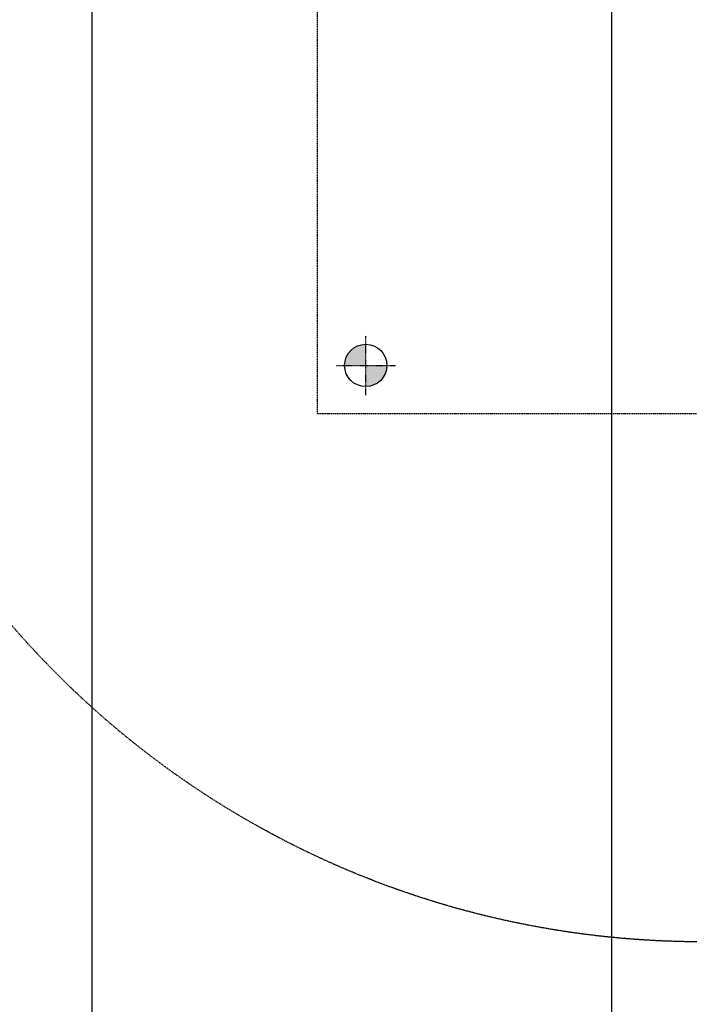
# Model space of a CAD drawing. Header units: inches. Extents: x -4968858 to -265257, y -220693 to 1871410.
# Tile 177 of 225: x -1893985 to -1893720, y 1197377 to 1197767. Entities that reach past the tile are written whole.
import ezdxf

# ---------------------------------------------------------------- set-up
doc = ezdxf.new("R2010")
doc.units = ezdxf.units.IN
doc.header["$MEASUREMENT"] = 0
for name, pattern in [('CENTER2', [1.125, 0.75, -0.125, 0.125, -0.125]), ('CONTINOUS', [0]), ('DASHED', [0.75, 0.5, -0.25]), ('HIDDEN', [0.375, 0.25, -0.125])]:
    doc.linetypes.add(name, pattern=pattern)
doc.layers.add('GRID', color=8, linetype='Continuous')
doc.layers.add('IPB', color=6, linetype='Continuous')

# ---------------------------------------------------------------- blocks, each defined once
blk = doc.blocks.new('UTCOMBINE')
h = blk.add_hatch(color=256)
h.paths.add_polyline_path([(-708225.54, 43329.81), (-708217.15, 43329.81), (-708217.15, 43338.19, 0.414214)])
h.paths.add_polyline_path([(-708208.77, 43329.81), (-708217.15, 43329.81), (-708217.15, 43321.42, 0.414214)])
h = blk.add_hatch(color=256)
h.paths.add_polyline_path([(-708225.54, 43329.81), (-708217.15, 43329.81), (-708217.15, 43338.19, 0.414214)])
h.paths.add_polyline_path([(-708208.77, 43329.81), (-708217.15, 43329.81), (-708217.15, 43321.42, 0.414214)])
h = blk.add_hatch(color=256)
h.paths.add_polyline_path([(-708225.54, 43329.81), (-708217.15, 43329.81), (-708217.15, 43338.19, 0.414214)])
h.paths.add_polyline_path([(-708208.77, 43329.81), (-708217.15, 43329.81), (-708217.15, 43321.42, 0.414214)])
h = blk.add_hatch(color=256)
h.paths.add_polyline_path([(-708225.54, 43329.81), (-708217.15, 43329.81), (-708217.15, 43338.19, 0.414214)])
h.paths.add_polyline_path([(-708208.77, 43329.81), (-708217.15, 43329.81), (-708217.15, 43321.42, 0.414214)])
h = blk.add_hatch(color=256)
h.paths.add_polyline_path([(-708225.54, 43329.81), (-708217.15, 43329.81), (-708217.15, 43338.19, 0.414214)])
h.paths.add_polyline_path([(-708208.77, 43329.81), (-708217.15, 43329.81), (-708217.15, 43321.42, 0.414214)])
h = blk.add_hatch(color=256)
h.paths.add_polyline_path([(-708225.54, 43329.81), (-708217.15, 43329.81), (-708217.15, 43338.19, 0.414214)])
h.paths.add_polyline_path([(-708208.77, 43329.81), (-708217.15, 43329.81), (-708217.15, 43321.42, 0.414214)])
h = blk.add_hatch(color=256)
h.paths.add_polyline_path([(-708225.54, 43329.81), (-708217.15, 43329.81), (-708217.15, 43338.19, 0.414214)])
h.paths.add_polyline_path([(-708208.77, 43329.81), (-708217.15, 43329.81), (-708217.15, 43321.42, 0.414214)])
h = blk.add_hatch(color=256)
h.paths.add_polyline_path([(-708225.54, 43329.81), (-708217.15, 43329.81), (-708217.15, 43338.19, 0.414214)])
h.paths.add_polyline_path([(-708208.77, 43329.81), (-708217.15, 43329.81), (-708217.15, 43321.42, 0.414214)])
h = blk.add_hatch(color=256)
h.paths.add_polyline_path([(-708225.54, 43329.81), (-708217.15, 43329.81), (-708217.15, 43338.19, 0.414214)])
h.paths.add_polyline_path([(-708208.77, 43329.81), (-708217.15, 43329.81), (-708217.15, 43321.42, 0.414214)])
h = blk.add_hatch(color=256)
h.paths.add_polyline_path([(-708225.54, 43329.81), (-708217.15, 43329.81), (-708217.15, 43338.19, 0.414214)])
h.paths.add_polyline_path([(-708208.77, 43329.81), (-708217.15, 43329.81), (-708217.15, 43321.42, 0.414214)])
h = blk.add_hatch(color=256)
h.paths.add_polyline_path([(-708225.54, 43329.81), (-708217.15, 43329.81), (-708217.15, 43338.19, 0.414214)])
h.paths.add_polyline_path([(-708208.77, 43329.81), (-708217.15, 43329.81), (-708217.15, 43321.42, 0.414214)])
h = blk.add_hatch(color=256)
h.paths.add_polyline_path([(-708225.54, 43329.81), (-708217.15, 43329.81), (-708217.15, 43338.19, 0.414214)])
h.paths.add_polyline_path([(-708208.77, 43329.81), (-708217.15, 43329.81), (-708217.15, 43321.42, 0.414214)])
h = blk.add_hatch(color=256)
h.paths.add_polyline_path([(-708225.54, 43329.81), (-708217.15, 43329.81), (-708217.15, 43338.19, 0.414214)])
h.paths.add_polyline_path([(-708208.77, 43329.81), (-708217.15, 43329.81), (-708217.15, 43321.42, 0.414214)])
h = blk.add_hatch(color=256)
h.paths.add_polyline_path([(-708225.54, 43329.81), (-708217.15, 43329.81), (-708217.15, 43338.19, 0.414214)])
h.paths.add_polyline_path([(-708208.77, 43329.81), (-708217.15, 43329.81), (-708217.15, 43321.42, 0.414214)])
h = blk.add_hatch(color=256)
h.paths.add_polyline_path([(-708225.54, 43329.81), (-708217.15, 43329.81), (-708217.15, 43338.19, 0.414214)])
h.paths.add_polyline_path([(-708208.77, 43329.81), (-708217.15, 43329.81), (-708217.15, 43321.42, 0.414214)])
h = blk.add_hatch(color=256)
h.paths.add_polyline_path([(-708225.54, 43329.81), (-708217.15, 43329.81), (-708217.15, 43338.19, 0.414214)])
h.paths.add_polyline_path([(-708208.77, 43329.81), (-708217.15, 43329.81), (-708217.15, 43321.42, 0.414214)])
h = blk.add_hatch(color=256)
h.paths.add_polyline_path([(-708225.54, 43329.81), (-708217.15, 43329.81), (-708217.15, 43338.19, 0.414214)])
h.paths.add_polyline_path([(-708208.77, 43329.81), (-708217.15, 43329.81), (-708217.15, 43321.42, 0.414214)])
h = blk.add_hatch(color=256)
h.paths.add_polyline_path([(-708225.54, 43329.81), (-708217.15, 43329.81), (-708217.15, 43338.19, 0.414214)])
h.paths.add_polyline_path([(-708208.77, 43329.81), (-708217.15, 43329.81), (-708217.15, 43321.42, 0.414214)])
h = blk.add_hatch(color=256)
h.paths.add_polyline_path([(-708225.54, 43329.81), (-708217.15, 43329.81), (-708217.15, 43338.19, 0.414214)])
h.paths.add_polyline_path([(-708208.77, 43329.81), (-708217.15, 43329.81), (-708217.15, 43321.42, 0.414214)])
h = blk.add_hatch(color=256)
h.paths.add_polyline_path([(-708225.54, 43329.81), (-708217.15, 43329.81), (-708217.15, 43338.19, 0.414214)])
h.paths.add_polyline_path([(-708208.77, 43329.81), (-708217.15, 43329.81), (-708217.15, 43321.42, 0.414214)])
h = blk.add_hatch(color=256)
h.paths.add_polyline_path([(-708225.54, 43329.81), (-708217.15, 43329.81), (-708217.15, 43338.19, 0.414214)])
h.paths.add_polyline_path([(-708208.77, 43329.81), (-708217.15, 43329.81), (-708217.15, 43321.42, 0.414214)])
h = blk.add_hatch(color=256)
h.paths.add_polyline_path([(-708225.54, 43329.81), (-708217.15, 43329.81), (-708217.15, 43338.19, 0.414214)])
h.paths.add_polyline_path([(-708208.77, 43329.81), (-708217.15, 43329.81), (-708217.15, 43321.42, 0.414214)])
h = blk.add_hatch(color=256)
h.paths.add_polyline_path([(-708225.54, 43329.81), (-708217.15, 43329.81), (-708217.15, 43338.19, 0.414214)])
h.paths.add_polyline_path([(-708208.77, 43329.81), (-708217.15, 43329.81), (-708217.15, 43321.42, 0.414214)])
h = blk.add_hatch(color=256)
h.paths.add_polyline_path([(-708225.54, 43329.81), (-708217.15, 43329.81), (-708217.15, 43338.19, 0.414214)])
h.paths.add_polyline_path([(-708208.77, 43329.81), (-708217.15, 43329.81), (-708217.15, 43321.42, 0.414214)])
h = blk.add_hatch(color=256)
h.paths.add_polyline_path([(-708225.54, 43329.81), (-708217.15, 43329.81), (-708217.15, 43338.19, 0.414214)])
h.paths.add_polyline_path([(-708208.77, 43329.81), (-708217.15, 43329.81), (-708217.15, 43321.42, 0.414214)])
h = blk.add_hatch(color=256)
h.paths.add_polyline_path([(-708225.54, 43329.81), (-708217.15, 43329.81), (-708217.15, 43338.19, 0.414214)])
h.paths.add_polyline_path([(-708208.77, 43329.81), (-708217.15, 43329.81), (-708217.15, 43321.42, 0.414214)])
h = blk.add_hatch(color=256)
h.paths.add_polyline_path([(-708225.54, 43329.81), (-708217.15, 43329.81), (-708217.15, 43338.19, 0.414214)])
h.paths.add_polyline_path([(-708208.77, 43329.81), (-708217.15, 43329.81), (-708217.15, 43321.42, 0.414214)])
h = blk.add_hatch(color=256)
h.paths.add_polyline_path([(-708225.54, 43329.81), (-708217.15, 43329.81), (-708217.15, 43338.19, 0.414214)])
h.paths.add_polyline_path([(-708208.77, 43329.81), (-708217.15, 43329.81), (-708217.15, 43321.42, 0.414214)])
h = blk.add_hatch(color=256)
h.paths.add_polyline_path([(-708225.54, 43329.81), (-708217.15, 43329.81), (-708217.15, 43338.19, 0.414214)])
h.paths.add_polyline_path([(-708208.77, 43329.81), (-708217.15, 43329.81), (-708217.15, 43321.42, 0.414214)])
h = blk.add_hatch(color=256)
h.paths.add_polyline_path([(-708225.54, 43329.81), (-708217.15, 43329.81), (-708217.15, 43338.19, 0.414214)])
h.paths.add_polyline_path([(-708208.77, 43329.81), (-708217.15, 43329.81), (-708217.15, 43321.42, 0.414214)])
h = blk.add_hatch(color=256)
h.paths.add_polyline_path([(-708225.54, 43329.81), (-708217.15, 43329.81), (-708217.15, 43338.19, 0.414214)])
h.paths.add_polyline_path([(-708208.77, 43329.81), (-708217.15, 43329.81), (-708217.15, 43321.42, 0.414214)])
h = blk.add_hatch(color=256)
h.paths.add_polyline_path([(-708225.54, 43329.81), (-708217.15, 43329.81), (-708217.15, 43338.19, 0.414214)])
h.paths.add_polyline_path([(-708208.77, 43329.81), (-708217.15, 43329.81), (-708217.15, 43321.42, 0.414214)])
h = blk.add_hatch(color=256)
h.paths.add_polyline_path([(-708225.54, 43329.81), (-708217.15, 43329.81), (-708217.15, 43338.19, 0.414214)])
h.paths.add_polyline_path([(-708208.77, 43329.81), (-708217.15, 43329.81), (-708217.15, 43321.42, 0.414214)])
h = blk.add_hatch(color=256)
h.paths.add_polyline_path([(-708225.54, 43329.81), (-708217.15, 43329.81), (-708217.15, 43338.19, 0.414214)])
h.paths.add_polyline_path([(-708208.77, 43329.81), (-708217.15, 43329.81), (-708217.15, 43321.42, 0.414214)])
h = blk.add_hatch(color=256)
h.paths.add_polyline_path([(-708225.54, 43329.81), (-708217.15, 43329.81), (-708217.15, 43338.19, 0.414214)])
h.paths.add_polyline_path([(-708208.77, 43329.81), (-708217.15, 43329.81), (-708217.15, 43321.42, 0.414214)])
h = blk.add_hatch(color=256)
h.paths.add_polyline_path([(-708225.54, 43329.81), (-708217.15, 43329.81), (-708217.15, 43338.19, 0.414214)])
h.paths.add_polyline_path([(-708208.77, 43329.81), (-708217.15, 43329.81), (-708217.15, 43321.42, 0.414214)])
h = blk.add_hatch(color=256)
h.paths.add_polyline_path([(-708225.54, 43329.81), (-708217.15, 43329.81), (-708217.15, 43338.19, 0.414214)])
h.paths.add_polyline_path([(-708208.77, 43329.81), (-708217.15, 43329.81), (-708217.15, 43321.42, 0.414214)])
h = blk.add_hatch(color=256)
h.paths.add_polyline_path([(-708225.54, 43329.81), (-708217.15, 43329.81), (-708217.15, 43338.19, 0.414214)])
h.paths.add_polyline_path([(-708208.77, 43329.81), (-708217.15, 43329.81), (-708217.15, 43321.42, 0.414214)])
h = blk.add_hatch(color=256)
h.paths.add_polyline_path([(-708225.54, 43329.81), (-708217.15, 43329.81), (-708217.15, 43338.19, 0.414214)])
h.paths.add_polyline_path([(-708208.77, 43329.81), (-708217.15, 43329.81), (-708217.15, 43321.42, 0.414214)])
h = blk.add_hatch(color=256)
h.paths.add_polyline_path([(-708225.54, 43329.81), (-708217.15, 43329.81), (-708217.15, 43338.19, 0.414214)])
h.paths.add_polyline_path([(-708208.77, 43329.81), (-708217.15, 43329.81), (-708217.15, 43321.42, 0.414214)])
h = blk.add_hatch(color=256)
h.paths.add_polyline_path([(-708225.54, 43329.81), (-708217.15, 43329.81), (-708217.15, 43338.19, 0.414214)])
h.paths.add_polyline_path([(-708208.77, 43329.81), (-708217.15, 43329.81), (-708217.15, 43321.42, 0.414214)])
h = blk.add_hatch(color=256)
h.paths.add_polyline_path([(-708225.54, 43329.81), (-708217.15, 43329.81), (-708217.15, 43338.19, 0.414214)])
h.paths.add_polyline_path([(-708208.77, 43329.81), (-708217.15, 43329.81), (-708217.15, 43321.42, 0.414214)])
h = blk.add_hatch(color=256)
h.paths.add_polyline_path([(-708225.54, 43329.81), (-708217.15, 43329.81), (-708217.15, 43338.19, 0.414214)])
h.paths.add_polyline_path([(-708208.77, 43329.81), (-708217.15, 43329.81), (-708217.15, 43321.42, 0.414214)])
h = blk.add_hatch(color=256)
h.paths.add_polyline_path([(-708225.54, 43329.81), (-708217.15, 43329.81), (-708217.15, 43338.19, 0.414214)])
h.paths.add_polyline_path([(-708208.77, 43329.81), (-708217.15, 43329.81), (-708217.15, 43321.42, 0.414214)])
h = blk.add_hatch(color=256)
h.paths.add_polyline_path([(-708225.54, 43329.81), (-708217.15, 43329.81), (-708217.15, 43338.19, 0.414214)])
h.paths.add_polyline_path([(-708208.77, 43329.81), (-708217.15, 43329.81), (-708217.15, 43321.42, 0.414214)])
h = blk.add_hatch(color=256)
h.paths.add_polyline_path([(-708225.54, 43329.81), (-708217.15, 43329.81), (-708217.15, 43338.19, 0.414214)])
h.paths.add_polyline_path([(-708208.77, 43329.81), (-708217.15, 43329.81), (-708217.15, 43321.42, 0.414214)])
h = blk.add_hatch(color=256)
h.paths.add_polyline_path([(-708225.54, 43329.81), (-708217.15, 43329.81), (-708217.15, 43338.19, 0.414214)])
h.paths.add_polyline_path([(-708208.77, 43329.81), (-708217.15, 43329.81), (-708217.15, 43321.42, 0.414214)])
h = blk.add_hatch(color=256)
h.paths.add_polyline_path([(-708225.54, 43329.81), (-708217.15, 43329.81), (-708217.15, 43338.19, 0.414214)])
h.paths.add_polyline_path([(-708208.77, 43329.81), (-708217.15, 43329.81), (-708217.15, 43321.42, 0.414214)])
h = blk.add_hatch(color=256)
h.paths.add_polyline_path([(-708225.54, 43329.81), (-708217.15, 43329.81), (-708217.15, 43338.19, 0.414214)])
h.paths.add_polyline_path([(-708208.77, 43329.81), (-708217.15, 43329.81), (-708217.15, 43321.42, 0.414214)])
h = blk.add_hatch(color=256)
h.paths.add_polyline_path([(-708225.54, 43329.81), (-708217.15, 43329.81), (-708217.15, 43338.19, 0.414214)])
h.paths.add_polyline_path([(-708208.77, 43329.81), (-708217.15, 43329.81), (-708217.15, 43321.42, 0.414214)])
h = blk.add_hatch(color=256)
h.paths.add_polyline_path([(-708225.54, 43329.81), (-708217.15, 43329.81), (-708217.15, 43338.19, 0.414214)])
h.paths.add_polyline_path([(-708208.77, 43329.81), (-708217.15, 43329.81), (-708217.15, 43321.42, 0.414214)])
h = blk.add_hatch(color=256)
h.paths.add_polyline_path([(-708225.54, 43329.81), (-708217.15, 43329.81), (-708217.15, 43338.19, 0.414214)])
h.paths.add_polyline_path([(-708208.77, 43329.81), (-708217.15, 43329.81), (-708217.15, 43321.42, 0.414214)])
h = blk.add_hatch(color=256)
h.paths.add_polyline_path([(-708225.54, 43329.81), (-708217.15, 43329.81), (-708217.15, 43338.19, 0.414214)])
h.paths.add_polyline_path([(-708208.77, 43329.81), (-708217.15, 43329.81), (-708217.15, 43321.42, 0.414214)])
h = blk.add_hatch(color=256)
h.paths.add_polyline_path([(-708225.54, 43329.81), (-708217.15, 43329.81), (-708217.15, 43338.19, 0.414214)])
h.paths.add_polyline_path([(-708208.77, 43329.81), (-708217.15, 43329.81), (-708217.15, 43321.42, 0.414214)])
h = blk.add_hatch(color=256)
h.paths.add_polyline_path([(-708225.54, 43329.81), (-708217.15, 43329.81), (-708217.15, 43338.19, 0.414214)])
h.paths.add_polyline_path([(-708208.77, 43329.81), (-708217.15, 43329.81), (-708217.15, 43321.42, 0.414214)])
h = blk.add_hatch(color=256)
h.paths.add_polyline_path([(-708225.54, 43329.81), (-708217.15, 43329.81), (-708217.15, 43338.19, 0.414214)])
h.paths.add_polyline_path([(-708208.77, 43329.81), (-708217.15, 43329.81), (-708217.15, 43321.42, 0.414214)])
h = blk.add_hatch(color=256)
h.paths.add_polyline_path([(-708225.54, 43329.81), (-708217.15, 43329.81), (-708217.15, 43338.19, 0.414214)])
h.paths.add_polyline_path([(-708208.77, 43329.81), (-708217.15, 43329.81), (-708217.15, 43321.42, 0.414214)])
h = blk.add_hatch(color=256)
h.paths.add_polyline_path([(-708225.54, 43329.81), (-708217.15, 43329.81), (-708217.15, 43338.19, 0.414214)])
h.paths.add_polyline_path([(-708208.77, 43329.81), (-708217.15, 43329.81), (-708217.15, 43321.42, 0.414214)])
h = blk.add_hatch(color=256)
h.paths.add_polyline_path([(-708225.54, 43329.81), (-708217.15, 43329.81), (-708217.15, 43338.19, 0.414214)])
h.paths.add_polyline_path([(-708208.77, 43329.81), (-708217.15, 43329.81), (-708217.15, 43321.42, 0.414214)])
h = blk.add_hatch(color=256)
h.paths.add_polyline_path([(-708225.54, 43329.81), (-708217.15, 43329.81), (-708217.15, 43338.19, 0.414214)])
h.paths.add_polyline_path([(-708208.77, 43329.81), (-708217.15, 43329.81), (-708217.15, 43321.42, 0.414214)])
h = blk.add_hatch(color=256)
h.paths.add_polyline_path([(-708225.54, 43329.81), (-708217.15, 43329.81), (-708217.15, 43338.19, 0.414214)])
h.paths.add_polyline_path([(-708208.77, 43329.81), (-708217.15, 43329.81), (-708217.15, 43321.42, 0.414214)])
h = blk.add_hatch(color=256)
h.paths.add_polyline_path([(-708225.54, 43329.81), (-708217.15, 43329.81), (-708217.15, 43338.19, 0.414214)])
h.paths.add_polyline_path([(-708208.77, 43329.81), (-708217.15, 43329.81), (-708217.15, 43321.42, 0.414214)])
h = blk.add_hatch(color=256)
h.paths.add_polyline_path([(-708225.54, 43329.81), (-708217.15, 43329.81), (-708217.15, 43338.19, 0.414214)])
h.paths.add_polyline_path([(-708208.77, 43329.81), (-708217.15, 43329.81), (-708217.15, 43321.42, 0.414214)])
h = blk.add_hatch(color=256)
h.paths.add_polyline_path([(-708225.54, 43329.81), (-708217.15, 43329.81), (-708217.15, 43338.19, 0.414214)])
h.paths.add_polyline_path([(-708208.77, 43329.81), (-708217.15, 43329.81), (-708217.15, 43321.42, 0.414214)])
at = {"color": 6}
for p, q in [((-708108.89, 44372.55, 0), (-708108.89, 42972.56, 0)), ((-708314.51, 44029.91, 0), (-708314.51, 42927.56, 0)), ((-708314.51, 44029.91, 0), (-708314.51, 42927.56, 0)), ((-708314.51, 44029.91, 0), (-708314.51, 42927.56, 0)), ((-708314.51, 44029.91, 0), (-708314.51, 42927.56, 0))]:
    blk.add_line(p, q, dxfattribs=at)
at = {"color": 2, "linetype": 'DASHED'}
for q in [(-708502.92, 43348.86, 0), (-708502.92, 43348.86, 0), (-708502.92, 43348.86, 0), (-708502.92, 43348.86, 0), (-708502.92, 43348.86, 0), (-708502.92, 43348.86, 0), (-708502.92, 43348.86, 0), (-708502.92, 43348.86, 0), (-708502.92, 43348.86, 0), (-708502.92, 43348.86, 0), (-708502.92, 43348.86, 0), (-708502.92, 43348.86, 0), (-708502.92, 43348.86, 0), (-708502.92, 43348.86, 0), (-708502.92, 43348.86, 0), (-708502.92, 43348.86, 0), (-708502.92, 43348.86, 0), (-708502.92, 43348.86, 0), (-708502.92, 43348.86, 0), (-708502.92, 43348.86, 0), (-708502.92, 43348.86, 0), (-708502.92, 43348.86, 0), (-708502.92, 43348.86, 0), (-708502.92, 43348.86, 0), (-708502.92, 43348.86, 0), (-708502.92, 43348.86, 0), (-708502.92, 43348.86, 0), (-708502.92, 43348.86, 0), (-708502.92, 43348.86, 0), (-708502.92, 43348.86, 0), (-708502.92, 43348.86, 0), (-708502.92, 43348.86, 0), (-708502.92, 43348.86, 0), (-708502.92, 43348.86, 0), (-708502.92, 43348.86, 0), (-708502.92, 43348.86, 0), (-708502.92, 43348.86, 0), (-708502.92, 43348.86, 0), (-708502.92, 43348.86, 0), (-708502.92, 43348.86, 0), (-708502.92, 43348.86, 0), (-708502.92, 43348.86, 0), (-708502.92, 43348.86, 0), (-708502.92, 43348.86, 0), (-708502.92, 43348.86, 0), (-708502.92, 43348.86, 0), (-708502.92, 43348.86, 0), (-708502.92, 43348.86, 0), (-708502.92, 43348.86, 0), (-708502.92, 43348.86, 0), (-708502.92, 43348.86, 0), (-708502.92, 43348.86, 0), (-708502.92, 43348.86, 0), (-708502.92, 43348.86, 0), (-708502.92, 43348.86, 0), (-708502.92, 43348.86, 0), (-708502.92, 43348.86, 0), (-708502.92, 43348.86, 0), (-708502.92, 43348.86, 0), (-708502.92, 43348.86, 0), (-708502.92, 43348.86, 0), (-708502.92, 43348.86, 0), (-708502.92, 43348.86, 0), (-708502.92, 43348.86, 0), (-708198.1, 43044.04, 0), (-708198.1, 43044.04, 0), (-708198.1, 43044.04, 0), (-708198.1, 43044.04, 0), (-708198.1, 43044.04, 0), (-708198.1, 43044.04, 0), (-708198.1, 43044.04, 0), (-708198.1, 43044.04, 0), (-708198.1, 43044.04, 0), (-708198.1, 43044.04, 0), (-708198.1, 43044.04, 0), (-708198.1, 43044.04, 0), (-708198.1, 43044.04, 0), (-708198.1, 43044.04, 0), (-708198.1, 43044.04, 0), (-708198.1, 43044.04, 0), (-708198.1, 43044.04, 0), (-708198.1, 43044.04, 0), (-708198.1, 43044.04, 0), (-708198.1, 43044.04, 0), (-708198.1, 43044.04, 0), (-708198.1, 43044.04, 0), (-708198.1, 43044.04, 0), (-708198.1, 43044.04, 0), (-708198.1, 43044.04, 0), (-708198.1, 43044.04, 0), (-708198.1, 43044.04, 0), (-708198.1, 43044.04, 0), (-708198.1, 43044.04, 0), (-708198.1, 43044.04, 0), (-708198.1, 43044.04, 0), (-708198.1, 43044.04, 0), (-708198.1, 43044.04, 0), (-708198.1, 43044.04, 0), (-708198.1, 43044.04, 0), (-708198.1, 43044.04, 0), (-708198.1, 43044.04, 0), (-708198.1, 43044.04, 0), (-708198.1, 43044.04, 0), (-708198.1, 43044.04, 0), (-708198.1, 43044.04, 0), (-708198.1, 43044.04, 0), (-708198.1, 43044.04, 0), (-708198.1, 43044.04, 0), (-708198.1, 43044.04, 0), (-708198.1, 43044.04, 0), (-708198.1, 43044.04, 0), (-708198.1, 43044.04, 0), (-708198.1, 43044.04, 0), (-708198.1, 43044.04, 0), (-708198.1, 43044.04, 0), (-708198.1, 43044.04, 0), (-708198.1, 43044.04, 0), (-708198.1, 43044.04, 0), (-708198.1, 43044.04, 0), (-708198.1, 43044.04, 0), (-708198.1, 43044.04, 0), (-708198.1, 43044.04, 0), (-708198.1, 43044.04, 0), (-708198.1, 43044.04, 0), (-708198.1, 43044.04, 0), (-708198.1, 43044.04, 0), (-708198.1, 43044.04, 0), (-708198.1, 43044.04, 0)]:
    blk.add_line((-708198.1, 43348.86, 0), q, dxfattribs=at)
at = {"color": 2, "linetype": 'CENTER2', "ltscale": 0.1}
for p, q in [((-708217.15, 43341.52, 0), (-708217.15, 43318.09, 0)), ((-708217.15, 43341.52, 0), (-708217.15, 43318.09, 0)), ((-708217.15, 43341.52, 0), (-708217.15, 43318.09, 0)), ((-708217.15, 43341.52, 0), (-708217.15, 43318.09, 0)), ((-708217.15, 43341.52, 0), (-708217.15, 43318.09, 0)), ((-708217.15, 43341.52, 0), (-708217.15, 43318.09, 0)), ((-708217.15, 43341.52, 0), (-708217.15, 43318.09, 0)), ((-708217.15, 43341.52, 0), (-708217.15, 43318.09, 0)), ((-708217.15, 43341.52, 0), (-708217.15, 43318.09, 0)), ((-708217.15, 43341.52, 0), (-708217.15, 43318.09, 0)), ((-708217.15, 43341.52, 0), (-708217.15, 43318.09, 0)), ((-708217.15, 43341.52, 0), (-708217.15, 43318.09, 0)), ((-708217.15, 43341.52, 0), (-708217.15, 43318.09, 0)), ((-708217.15, 43341.52, 0), (-708217.15, 43318.09, 0)), ((-708217.15, 43341.52, 0), (-708217.15, 43318.09, 0)), ((-708217.15, 43341.52, 0), (-708217.15, 43318.09, 0)), ((-708217.15, 43341.52, 0), (-708217.15, 43318.09, 0)), ((-708217.15, 43341.52, 0), (-708217.15, 43318.09, 0)), ((-708217.15, 43341.52, 0), (-708217.15, 43318.09, 0)), ((-708217.15, 43341.52, 0), (-708217.15, 43318.09, 0)), ((-708217.15, 43341.52, 0), (-708217.15, 43318.09, 0)), ((-708217.15, 43341.52, 0), (-708217.15, 43318.09, 0)), ((-708217.15, 43341.52, 0), (-708217.15, 43318.09, 0)), ((-708217.15, 43341.52, 0), (-708217.15, 43318.09, 0)), ((-708217.15, 43341.52, 0), (-708217.15, 43318.09, 0)), ((-708217.15, 43341.52, 0), (-708217.15, 43318.09, 0)), ((-708217.15, 43341.52, 0), (-708217.15, 43318.09, 0)), ((-708217.15, 43341.52, 0), (-708217.15, 43318.09, 0)), ((-708217.15, 43341.52, 0), (-708217.15, 43318.09, 0)), ((-708217.15, 43341.52, 0), (-708217.15, 43318.09, 0)), ((-708217.15, 43341.52, 0), (-708217.15, 43318.09, 0)), ((-708217.15, 43341.52, 0), (-708217.15, 43318.09, 0)), ((-708217.15, 43341.52, 0), (-708217.15, 43318.09, 0)), ((-708217.15, 43341.52, 0), (-708217.15, 43318.09, 0)), ((-708217.15, 43341.52, 0), (-708217.15, 43318.09, 0)), ((-708217.15, 43341.52, 0), (-708217.15, 43318.09, 0)), ((-708217.15, 43341.52, 0), (-708217.15, 43318.09, 0)), ((-708217.15, 43341.52, 0), (-708217.15, 43318.09, 0)), ((-708217.15, 43341.52, 0), (-708217.15, 43318.09, 0)), ((-708217.15, 43341.52, 0), (-708217.15, 43318.09, 0)), ((-708217.15, 43341.52, 0), (-708217.15, 43318.09, 0)), ((-708217.15, 43341.52, 0), (-708217.15, 43318.09, 0)), ((-708217.15, 43341.52, 0), (-708217.15, 43318.09, 0)), ((-708217.15, 43341.52, 0), (-708217.15, 43318.09, 0)), ((-708217.15, 43341.52, 0), (-708217.15, 43318.09, 0)), ((-708217.15, 43341.52, 0), (-708217.15, 43318.09, 0)), ((-708217.15, 43341.52, 0), (-708217.15, 43318.09, 0)), ((-708217.15, 43341.52, 0), (-708217.15, 43318.09, 0)), ((-708217.15, 43341.52, 0), (-708217.15, 43318.09, 0)), ((-708217.15, 43341.52, 0), (-708217.15, 43318.09, 0)), ((-708217.15, 43341.52, 0), (-708217.15, 43318.09, 0)), ((-708217.15, 43341.52, 0), (-708217.15, 43318.09, 0)), ((-708217.15, 43341.52, 0), (-708217.15, 43318.09, 0)), ((-708217.15, 43341.52, 0), (-708217.15, 43318.09, 0)), ((-708217.15, 43341.52, 0), (-708217.15, 43318.09, 0)), ((-708217.15, 43341.52, 0), (-708217.15, 43318.09, 0)), ((-708217.15, 43341.52, 0), (-708217.15, 43318.09, 0)), ((-708217.15, 43341.52, 0), (-708217.15, 43318.09, 0)), ((-708217.15, 43341.52, 0), (-708217.15, 43318.09, 0)), ((-708217.15, 43341.52, 0), (-708217.15, 43318.09, 0)), ((-708217.15, 43341.52, 0), (-708217.15, 43318.09, 0)), ((-708217.15, 43341.52, 0), (-708217.15, 43318.09, 0)), ((-708217.15, 43341.52, 0), (-708217.15, 43318.09, 0)), ((-708217.15, 43341.52, 0), (-708217.15, 43318.09, 0)), ((-708217.15, 43341.52, 0), (-708217.15, 43318.09, 0)), ((-708217.15, 43341.52, 0), (-708217.15, 43318.09, 0)), ((-708217.15, 43341.52, 0), (-708217.15, 43318.09, 0)), ((-708217.15, 43341.52, 0), (-708217.15, 43318.09, 0)), ((-708217.15, 43341.52, 0), (-708217.15, 43318.09, 0)), ((-708217.15, 43341.52, 0), (-708217.15, 43318.09, 0)), ((-708217.15, 43341.52, 0), (-708217.15, 43318.09, 0)), ((-708217.15, 43341.52, 0), (-708217.15, 43318.09, 0)), ((-708217.15, 43341.52, 0), (-708217.15, 43318.09, 0)), ((-708217.15, 43341.52, 0), (-708217.15, 43318.09, 0)), ((-708217.15, 43341.52, 0), (-708217.15, 43318.09, 0)), ((-708217.15, 43341.52, 0), (-708217.15, 43318.09, 0)), ((-708217.15, 43341.52, 0), (-708217.15, 43318.09, 0)), ((-708217.15, 43341.52, 0), (-708217.15, 43318.09, 0)), ((-708217.15, 43341.52, 0), (-708217.15, 43318.09, 0)), ((-708217.15, 43341.52, 0), (-708217.15, 43318.09, 0)), ((-708217.15, 43341.52, 0), (-708217.15, 43318.09, 0)), ((-708217.15, 43341.52, 0), (-708217.15, 43318.09, 0)), ((-708217.15, 43341.52, 0), (-708217.15, 43318.09, 0)), ((-708217.15, 43341.52, 0), (-708217.15, 43318.09, 0)), ((-708217.15, 43341.52, 0), (-708217.15, 43318.09, 0)), ((-708217.15, 43341.52, 0), (-708217.15, 43318.09, 0)), ((-708217.15, 43341.52, 0), (-708217.15, 43318.09, 0)), ((-708217.15, 43341.52, 0), (-708217.15, 43318.09, 0)), ((-708217.15, 43341.52, 0), (-708217.15, 43318.09, 0)), ((-708217.15, 43341.52, 0), (-708217.15, 43318.09, 0)), ((-708217.15, 43341.52, 0), (-708217.15, 43318.09, 0)), ((-708217.15, 43341.52, 0), (-708217.15, 43318.09, 0)), ((-708217.15, 43341.52, 0), (-708217.15, 43318.09, 0)), ((-708217.15, 43341.52, 0), (-708217.15, 43318.09, 0)), ((-708217.15, 43341.52, 0), (-708217.15, 43318.09, 0)), ((-708217.15, 43341.52, 0), (-708217.15, 43318.09, 0)), ((-708217.15, 43341.52, 0), (-708217.15, 43318.09, 0)), ((-708217.15, 43341.52, 0), (-708217.15, 43318.09, 0)), ((-708217.15, 43341.52, 0), (-708217.15, 43318.09, 0)), ((-708217.15, 43341.52, 0), (-708217.15, 43318.09, 0)), ((-708217.15, 43341.52, 0), (-708217.15, 43318.09, 0)), ((-708217.15, 43341.52, 0), (-708217.15, 43318.09, 0)), ((-708217.15, 43341.52, 0), (-708217.15, 43318.09, 0)), ((-708217.15, 43341.52, 0), (-708217.15, 43318.09, 0)), ((-708217.15, 43341.52, 0), (-708217.15, 43318.09, 0)), ((-708217.15, 43341.52, 0), (-708217.15, 43318.09, 0)), ((-708217.15, 43341.52, 0), (-708217.15, 43318.09, 0)), ((-708217.15, 43341.52, 0), (-708217.15, 43318.09, 0)), ((-708217.15, 43341.52, 0), (-708217.15, 43318.09, 0)), ((-708217.15, 43341.52, 0), (-708217.15, 43318.09, 0)), ((-708217.15, 43341.52, 0), (-708217.15, 43318.09, 0)), ((-708217.15, 43341.52, 0), (-708217.15, 43318.09, 0)), ((-708217.15, 43341.52, 0), (-708217.15, 43318.09, 0)), ((-708217.15, 43341.52, 0), (-708217.15, 43318.09, 0)), ((-708217.15, 43341.52, 0), (-708217.15, 43318.09, 0)), ((-708217.15, 43341.52, 0), (-708217.15, 43318.09, 0)), ((-708217.15, 43341.52, 0), (-708217.15, 43318.09, 0)), ((-708217.15, 43341.52, 0), (-708217.15, 43318.09, 0)), ((-708217.15, 43341.52, 0), (-708217.15, 43318.09, 0)), ((-708217.15, 43341.52, 0), (-708217.15, 43318.09, 0)), ((-708217.15, 43341.52, 0), (-708217.15, 43318.09, 0)), ((-708217.15, 43341.52, 0), (-708217.15, 43318.09, 0)), ((-708217.15, 43341.52, 0), (-708217.15, 43318.09, 0)), ((-708217.15, 43341.52, 0), (-708217.15, 43318.09, 0)), ((-708217.15, 43341.52, 0), (-708217.15, 43318.09, 0)), ((-708217.15, 43341.52, 0), (-708217.15, 43318.09, 0)), ((-708217.15, 43341.52, 0), (-708217.15, 43318.09, 0)), ((-708217.15, 43341.52, 0), (-708217.15, 43318.09, 0)), ((-708205.44, 43329.81, 0), (-708228.87, 43329.81, 0)), ((-708205.44, 43329.81, 0), (-708228.87, 43329.81, 0)), ((-708205.44, 43329.81, 0), (-708228.87, 43329.81, 0)), ((-708205.44, 43329.81, 0), (-708228.87, 43329.81, 0)), ((-708205.44, 43329.81, 0), (-708228.87, 43329.81, 0)), ((-708205.44, 43329.81, 0), (-708228.87, 43329.81, 0)), ((-708205.44, 43329.81, 0), (-708228.87, 43329.81, 0)), ((-708205.44, 43329.81, 0), (-708228.87, 43329.81, 0)), ((-708205.44, 43329.81, 0), (-708228.87, 43329.81, 0)), ((-708205.44, 43329.81, 0), (-708228.87, 43329.81, 0)), ((-708205.44, 43329.81, 0), (-708228.87, 43329.81, 0)), ((-708205.44, 43329.81, 0), (-708228.87, 43329.81, 0)), ((-708205.44, 43329.81, 0), (-708228.87, 43329.81, 0)), ((-708205.44, 43329.81, 0), (-708228.87, 43329.81, 0)), ((-708205.44, 43329.81, 0), (-708228.87, 43329.81, 0)), ((-708205.44, 43329.81, 0), (-708228.87, 43329.81, 0)), ((-708205.44, 43329.81, 0), (-708228.87, 43329.81, 0)), ((-708205.44, 43329.81, 0), (-708228.87, 43329.81, 0)), ((-708205.44, 43329.81, 0), (-708228.87, 43329.81, 0)), ((-708205.44, 43329.81, 0), (-708228.87, 43329.81, 0)), ((-708205.44, 43329.81, 0), (-708228.87, 43329.81, 0)), ((-708205.44, 43329.81, 0), (-708228.87, 43329.81, 0)), ((-708205.44, 43329.81, 0), (-708228.87, 43329.81, 0)), ((-708205.44, 43329.81, 0), (-708228.87, 43329.81, 0)), ((-708205.44, 43329.81, 0), (-708228.87, 43329.81, 0)), ((-708205.44, 43329.81, 0), (-708228.87, 43329.81, 0)), ((-708205.44, 43329.81, 0), (-708228.87, 43329.81, 0)), ((-708205.44, 43329.81, 0), (-708228.87, 43329.81, 0)), ((-708205.44, 43329.81, 0), (-708228.87, 43329.81, 0)), ((-708205.44, 43329.81, 0), (-708228.87, 43329.81, 0)), ((-708205.44, 43329.81, 0), (-708228.87, 43329.81, 0)), ((-708205.44, 43329.81, 0), (-708228.87, 43329.81, 0)), ((-708205.44, 43329.81, 0), (-708228.87, 43329.81, 0)), ((-708205.44, 43329.81, 0), (-708228.87, 43329.81, 0)), ((-708205.44, 43329.81, 0), (-708228.87, 43329.81, 0)), ((-708205.44, 43329.81, 0), (-708228.87, 43329.81, 0)), ((-708205.44, 43329.81, 0), (-708228.87, 43329.81, 0)), ((-708205.44, 43329.81, 0), (-708228.87, 43329.81, 0)), ((-708205.44, 43329.81, 0), (-708228.87, 43329.81, 0)), ((-708205.44, 43329.81, 0), (-708228.87, 43329.81, 0)), ((-708205.44, 43329.81, 0), (-708228.87, 43329.81, 0)), ((-708205.44, 43329.81, 0), (-708228.87, 43329.81, 0)), ((-708205.44, 43329.81, 0), (-708228.87, 43329.81, 0)), ((-708205.44, 43329.81, 0), (-708228.87, 43329.81, 0)), ((-708205.44, 43329.81, 0), (-708228.87, 43329.81, 0)), ((-708205.44, 43329.81, 0), (-708228.87, 43329.81, 0)), ((-708205.44, 43329.81, 0), (-708228.87, 43329.81, 0)), ((-708205.44, 43329.81, 0), (-708228.87, 43329.81, 0)), ((-708205.44, 43329.81, 0), (-708228.87, 43329.81, 0)), ((-708205.44, 43329.81, 0), (-708228.87, 43329.81, 0)), ((-708205.44, 43329.81, 0), (-708228.87, 43329.81, 0)), ((-708205.44, 43329.81, 0), (-708228.87, 43329.81, 0)), ((-708205.44, 43329.81, 0), (-708228.87, 43329.81, 0)), ((-708205.44, 43329.81, 0), (-708228.87, 43329.81, 0)), ((-708205.44, 43329.81, 0), (-708228.87, 43329.81, 0)), ((-708205.44, 43329.81, 0), (-708228.87, 43329.81, 0)), ((-708205.44, 43329.81, 0), (-708228.87, 43329.81, 0)), ((-708205.44, 43329.81, 0), (-708228.87, 43329.81, 0)), ((-708205.44, 43329.81, 0), (-708228.87, 43329.81, 0)), ((-708205.44, 43329.81, 0), (-708228.87, 43329.81, 0)), ((-708205.44, 43329.81, 0), (-708228.87, 43329.81, 0)), ((-708205.44, 43329.81, 0), (-708228.87, 43329.81, 0)), ((-708205.44, 43329.81, 0), (-708228.87, 43329.81, 0)), ((-708205.44, 43329.81, 0), (-708228.87, 43329.81, 0)), ((-708205.44, 43329.81, 0), (-708228.87, 43329.81, 0)), ((-708205.44, 43329.81, 0), (-708228.87, 43329.81, 0)), ((-708205.44, 43329.81, 0), (-708228.87, 43329.81, 0)), ((-708205.44, 43329.81, 0), (-708228.87, 43329.81, 0)), ((-708205.44, 43329.81, 0), (-708228.87, 43329.81, 0)), ((-708205.44, 43329.81, 0), (-708228.87, 43329.81, 0)), ((-708205.44, 43329.81, 0), (-708228.87, 43329.81, 0)), ((-708205.44, 43329.81, 0), (-708228.87, 43329.81, 0)), ((-708205.44, 43329.81, 0), (-708228.87, 43329.81, 0)), ((-708205.44, 43329.81, 0), (-708228.87, 43329.81, 0)), ((-708205.44, 43329.81, 0), (-708228.87, 43329.81, 0)), ((-708205.44, 43329.81, 0), (-708228.87, 43329.81, 0)), ((-708205.44, 43329.81, 0), (-708228.87, 43329.81, 0)), ((-708205.44, 43329.81, 0), (-708228.87, 43329.81, 0)), ((-708205.44, 43329.81, 0), (-708228.87, 43329.81, 0)), ((-708205.44, 43329.81, 0), (-708228.87, 43329.81, 0)), ((-708205.44, 43329.81, 0), (-708228.87, 43329.81, 0)), ((-708205.44, 43329.81, 0), (-708228.87, 43329.81, 0)), ((-708205.44, 43329.81, 0), (-708228.87, 43329.81, 0)), ((-708205.44, 43329.81, 0), (-708228.87, 43329.81, 0)), ((-708205.44, 43329.81, 0), (-708228.87, 43329.81, 0)), ((-708205.44, 43329.81, 0), (-708228.87, 43329.81, 0)), ((-708205.44, 43329.81, 0), (-708228.87, 43329.81, 0)), ((-708205.44, 43329.81, 0), (-708228.87, 43329.81, 0)), ((-708205.44, 43329.81, 0), (-708228.87, 43329.81, 0)), ((-708205.44, 43329.81, 0), (-708228.87, 43329.81, 0)), ((-708205.44, 43329.81, 0), (-708228.87, 43329.81, 0)), ((-708205.44, 43329.81, 0), (-708228.87, 43329.81, 0)), ((-708205.44, 43329.81, 0), (-708228.87, 43329.81, 0)), ((-708205.44, 43329.81, 0), (-708228.87, 43329.81, 0)), ((-708205.44, 43329.81, 0), (-708228.87, 43329.81, 0)), ((-708205.44, 43329.81, 0), (-708228.87, 43329.81, 0)), ((-708205.44, 43329.81, 0), (-708228.87, 43329.81, 0)), ((-708205.44, 43329.81, 0), (-708228.87, 43329.81, 0)), ((-708205.44, 43329.81, 0), (-708228.87, 43329.81, 0)), ((-708205.44, 43329.81, 0), (-708228.87, 43329.81, 0)), ((-708205.44, 43329.81, 0), (-708228.87, 43329.81, 0)), ((-708205.44, 43329.81, 0), (-708228.87, 43329.81, 0)), ((-708205.44, 43329.81, 0), (-708228.87, 43329.81, 0)), ((-708205.44, 43329.81, 0), (-708228.87, 43329.81, 0)), ((-708205.44, 43329.81, 0), (-708228.87, 43329.81, 0)), ((-708205.44, 43329.81, 0), (-708228.87, 43329.81, 0)), ((-708205.44, 43329.81, 0), (-708228.87, 43329.81, 0)), ((-708205.44, 43329.81, 0), (-708228.87, 43329.81, 0)), ((-708205.44, 43329.81, 0), (-708228.87, 43329.81, 0)), ((-708205.44, 43329.81, 0), (-708228.87, 43329.81, 0)), ((-708205.44, 43329.81, 0), (-708228.87, 43329.81, 0)), ((-708205.44, 43329.81, 0), (-708228.87, 43329.81, 0)), ((-708205.44, 43329.81, 0), (-708228.87, 43329.81, 0)), ((-708205.44, 43329.81, 0), (-708228.87, 43329.81, 0)), ((-708205.44, 43329.81, 0), (-708228.87, 43329.81, 0)), ((-708205.44, 43329.81, 0), (-708228.87, 43329.81, 0)), ((-708205.44, 43329.81, 0), (-708228.87, 43329.81, 0)), ((-708205.44, 43329.81, 0), (-708228.87, 43329.81, 0)), ((-708205.44, 43329.81, 0), (-708228.87, 43329.81, 0)), ((-708205.44, 43329.81, 0), (-708228.87, 43329.81, 0)), ((-708205.44, 43329.81, 0), (-708228.87, 43329.81, 0)), ((-708205.44, 43329.81, 0), (-708228.87, 43329.81, 0)), ((-708205.44, 43329.81, 0), (-708228.87, 43329.81, 0)), ((-708205.44, 43329.81, 0), (-708228.87, 43329.81, 0)), ((-708205.44, 43329.81, 0), (-708228.87, 43329.81, 0)), ((-708205.44, 43329.81, 0), (-708228.87, 43329.81, 0)), ((-708205.44, 43329.81, 0), (-708228.87, 43329.81, 0)), ((-708205.44, 43329.81, 0), (-708228.87, 43329.81, 0))]:
    blk.add_line(p, q, dxfattribs=at)
blk.add_circle((-708217.15, 43329.81, 0), 8.38)
blk.add_circle((-708217.15, 43329.81, 0), 8.38)
blk.add_circle((-708217.15, 43329.81, 0), 8.38)
blk.add_circle((-708217.15, 43329.81, 0), 8.38)
blk.add_circle((-708217.15, 43329.81, 0), 8.38)
blk.add_circle((-708217.15, 43329.81, 0), 8.38)
blk.add_circle((-708217.15, 43329.81, 0), 8.38)
blk.add_circle((-708217.15, 43329.81, 0), 8.38)
blk.add_circle((-708217.15, 43329.81, 0), 8.38)
blk.add_circle((-708217.15, 43329.81, 0), 8.38)
blk.add_circle((-708217.15, 43329.81, 0), 8.38)
blk.add_circle((-708217.15, 43329.81, 0), 8.38)
blk.add_circle((-708217.15, 43329.81, 0), 8.38)
blk.add_circle((-708217.15, 43329.81, 0), 8.38)
blk.add_circle((-708217.15, 43329.81, 0), 8.38)
blk.add_circle((-708217.15, 43329.81, 0), 8.38)
blk.add_circle((-708217.15, 43329.81, 0), 8.38)
blk.add_circle((-708217.15, 43329.81, 0), 8.38)
blk.add_circle((-708217.15, 43329.81, 0), 8.38)
blk.add_circle((-708217.15, 43329.81, 0), 8.38)
blk.add_circle((-708217.15, 43329.81, 0), 8.38)
blk.add_circle((-708217.15, 43329.81, 0), 8.38)
blk.add_circle((-708217.15, 43329.81, 0), 8.38)
blk.add_circle((-708217.15, 43329.81, 0), 8.38)
blk.add_circle((-708217.15, 43329.81, 0), 8.38)
blk.add_circle((-708217.15, 43329.81, 0), 8.38)
blk.add_circle((-708217.15, 43329.81, 0), 8.38)
blk.add_circle((-708217.15, 43329.81, 0), 8.38)
blk.add_circle((-708217.15, 43329.81, 0), 8.38)
blk.add_circle((-708217.15, 43329.81, 0), 8.38)
blk.add_circle((-708217.15, 43329.81, 0), 8.38)
blk.add_circle((-708217.15, 43329.81, 0), 8.38)
blk.add_circle((-708217.15, 43329.81, 0), 8.38)
blk.add_circle((-708217.15, 43329.81, 0), 8.38)
blk.add_circle((-708217.15, 43329.81, 0), 8.38)
blk.add_circle((-708217.15, 43329.81, 0), 8.38)
blk.add_circle((-708217.15, 43329.81, 0), 8.38)
blk.add_circle((-708217.15, 43329.81, 0), 8.38)
blk.add_circle((-708217.15, 43329.81, 0), 8.38)
blk.add_circle((-708217.15, 43329.81, 0), 8.38)
blk.add_circle((-708217.15, 43329.81, 0), 8.38)
blk.add_circle((-708217.15, 43329.81, 0), 8.38)
blk.add_circle((-708217.15, 43329.81, 0), 8.38)
blk.add_circle((-708217.15, 43329.81, 0), 8.38)
blk.add_circle((-708217.15, 43329.81, 0), 8.38)
blk.add_circle((-708217.15, 43329.81, 0), 8.38)
blk.add_circle((-708217.15, 43329.81, 0), 8.38)
blk.add_circle((-708217.15, 43329.81, 0), 8.38)
blk.add_circle((-708217.15, 43329.81, 0), 8.38)
blk.add_circle((-708217.15, 43329.81, 0), 8.38)
blk.add_circle((-708217.15, 43329.81, 0), 8.38)
blk.add_circle((-708217.15, 43329.81, 0), 8.38)
blk.add_circle((-708217.15, 43329.81, 0), 8.38)
blk.add_circle((-708217.15, 43329.81, 0), 8.38)
blk.add_circle((-708217.15, 43329.81, 0), 8.38)
blk.add_circle((-708217.15, 43329.81, 0), 8.38)
blk.add_circle((-708217.15, 43329.81, 0), 8.38)
blk.add_circle((-708217.15, 43329.81, 0), 8.38)
blk.add_circle((-708217.15, 43329.81, 0), 8.38)
blk.add_circle((-708217.15, 43329.81, 0), 8.38)
blk.add_circle((-708217.15, 43329.81, 0), 8.38)
blk.add_circle((-708217.15, 43329.81, 0), 8.38)
blk.add_circle((-708217.15, 43329.81, 0), 8.38)
blk.add_circle((-708217.15, 43329.81, 0), 8.38)
blk.add_circle((-708217.15, 43329.81, 0), 8.38)
blk.add_circle((-708217.15, 43329.81, 0), 8.38)
blk.add_circle((-708217.15, 43329.81, 0), 8.38)
blk.add_circle((-708217.15, 43329.81, 0), 8.38)
blk.add_circle((-708217.15, 43329.81, 0), 8.38)
blk.add_circle((-708217.15, 43329.81, 0), 8.38)
blk.add_circle((-708217.15, 43329.81, 0), 8.38)
blk.add_circle((-708217.15, 43329.81, 0), 8.38)
blk.add_circle((-708217.15, 43329.81, 0), 8.38)
blk.add_circle((-708217.15, 43329.81, 0), 8.38)
blk.add_circle((-708217.15, 43329.81, 0), 8.38)
blk.add_circle((-708217.15, 43329.81, 0), 8.38)
blk.add_circle((-708217.15, 43329.81, 0), 8.38)
blk.add_circle((-708217.15, 43329.81, 0), 8.38)
blk.add_circle((-708217.15, 43329.81, 0), 8.38)
blk.add_circle((-708217.15, 43329.81, 0), 8.38)
blk.add_circle((-708217.15, 43329.81, 0), 8.38)
blk.add_circle((-708217.15, 43329.81, 0), 8.38)
blk.add_circle((-708217.15, 43329.81, 0), 8.38)
blk.add_circle((-708217.15, 43329.81, 0), 8.38)
blk.add_circle((-708217.15, 43329.81, 0), 8.38)
blk.add_circle((-708217.15, 43329.81, 0), 8.38)
blk.add_circle((-708217.15, 43329.81, 0), 8.38)
blk.add_circle((-708217.15, 43329.81, 0), 8.38)
blk.add_circle((-708217.15, 43329.81, 0), 8.38)
blk.add_circle((-708217.15, 43329.81, 0), 8.38)
blk.add_circle((-708217.15, 43329.81, 0), 8.38)
blk.add_circle((-708217.15, 43329.81, 0), 8.38)
blk.add_circle((-708217.15, 43329.81, 0), 8.38)
blk.add_circle((-708217.15, 43329.81, 0), 8.38)
blk.add_circle((-708217.15, 43329.81, 0), 8.38)
blk.add_circle((-708217.15, 43329.81, 0), 8.38)
blk.add_circle((-708217.15, 43329.81, 0), 8.38)
blk.add_circle((-708217.15, 43329.81, 0), 8.38)
blk.add_circle((-708217.15, 43329.81, 0), 8.38)
blk.add_circle((-708217.15, 43329.81, 0), 8.38)
blk.add_circle((-708217.15, 43329.81, 0), 8.38)
blk.add_circle((-708217.15, 43329.81, 0), 8.38)
blk.add_circle((-708217.15, 43329.81, 0), 8.38)
blk.add_circle((-708217.15, 43329.81, 0), 8.38)
blk.add_circle((-708217.15, 43329.81, 0), 8.38)
blk.add_circle((-708217.15, 43329.81, 0), 8.38)
blk.add_circle((-708217.15, 43329.81, 0), 8.38)
blk.add_circle((-708217.15, 43329.81, 0), 8.38)
blk.add_circle((-708217.15, 43329.81, 0), 8.38)
blk.add_circle((-708217.15, 43329.81, 0), 8.38)
blk.add_circle((-708217.15, 43329.81, 0), 8.38)
blk.add_circle((-708217.15, 43329.81, 0), 8.38)
blk.add_circle((-708217.15, 43329.81, 0), 8.38)
blk.add_circle((-708217.15, 43329.81, 0), 8.38)
blk.add_circle((-708217.15, 43329.81, 0), 8.38)
blk.add_circle((-708217.15, 43329.81, 0), 8.38)
blk.add_circle((-708217.15, 43329.81, 0), 8.38)
blk.add_circle((-708217.15, 43329.81, 0), 8.38)
blk.add_circle((-708217.15, 43329.81, 0), 8.38)
blk.add_circle((-708217.15, 43329.81, 0), 8.38)
blk.add_circle((-708217.15, 43329.81, 0), 8.38)
blk.add_circle((-708217.15, 43329.81, 0), 8.38)
blk.add_circle((-708217.15, 43329.81, 0), 8.38)
blk.add_circle((-708217.15, 43329.81, 0), 8.38)
blk.add_circle((-708217.15, 43329.81, 0), 8.38)
blk.add_circle((-708217.15, 43329.81, 0), 8.38)
blk.add_circle((-708217.15, 43329.81, 0), 8.38)
blk.add_circle((-708217.15, 43329.81, 0), 8.38)
at = {"layer": 'IPB', "linetype": 'HIDDEN'}
blk.add_circle((-708350.51, 43196.45, 0), 361.31, dxfattribs=at)
blk = doc.blocks.new('TFMR YARD')
at = {"layer": 'GRID', "color": 1, "rotation": 180}
blk.add_blockref('UTCOMBINE', (-795623.35, 296115.83, 0), dxfattribs=at)

msp = doc.modelspace()

# ---------------------------------------------------------------- block references
at = {"color": 1, "linetype": 'CONTINOUS', "lineweight": 15}
msp.add_blockref('TFMR YARD', (-1806442.03, 944843.99), dxfattribs=at)

doc.saveas('drawing.dxf')
